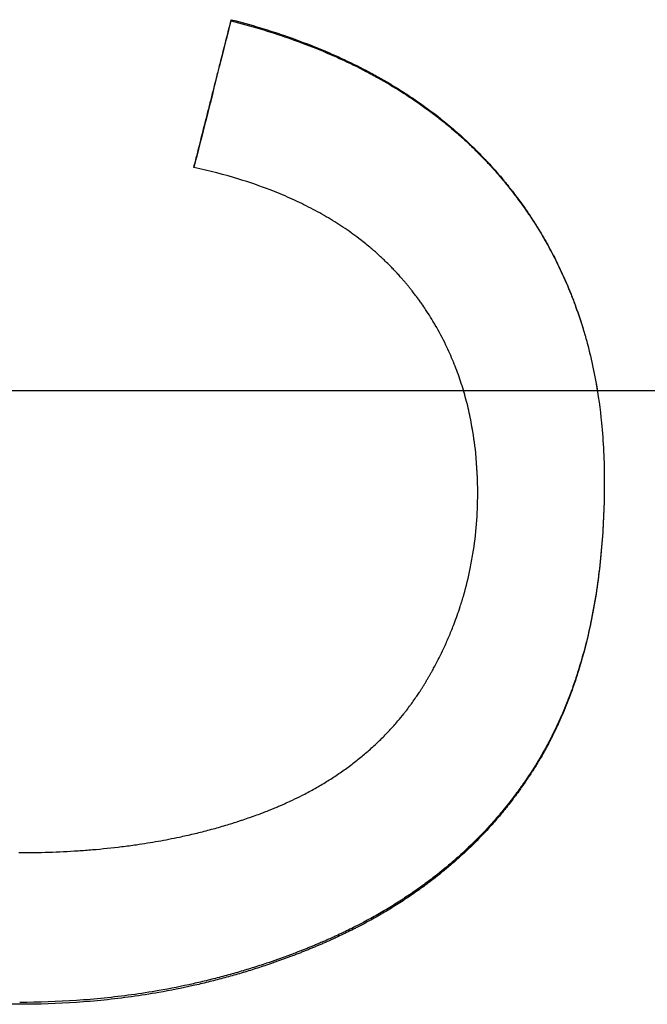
# Model space of a CAD drawing. Extents: x 0 to 29.6, y -3.5 to 3.5.
# Tile 7 of 10: x 0.872 to 1.142, y -0.264 to 0.16. Entities that reach past the tile are written whole.
import ezdxf

# ---------------------------------------------------------------- set-up
doc = ezdxf.new("R2010")
doc.units = 0
doc.header["$MEASUREMENT"] = 0
doc.linetypes.add('CHAIN', pattern=[0.7087, 0.4724, -0.0591, 0.1181, -0.0591])
doc.layers.get('0').update_dxf_attribs({"linetype": 'CONTINUOUS'})

msp = doc.modelspace()

# ---------------------------------------------------------------- linework, layer by layer
msp.add_line((0.96262, 0.15912), (0.96262, 0.15963))
at = {"linetype": 'CHAIN'}
msp.add_line((-0.045, 0), (29.57256, 0), dxfattribs=at)
for points, knots in [([(0.94652, 0.09602), (0.94697, 0.09779), (0.94742, 0.09956), (0.94787, 0.10132), (0.94831, 0.10309), (0.94876, 0.10486), (0.94921, 0.10663), (0.94988, 0.10928), (0.95055, 0.11193), (0.95122, 0.11458), (0.95144, 0.11546), (0.95167, 0.11635), (0.95189, 0.11723), (0.95234, 0.119), (0.95278, 0.12076), (0.95323, 0.12253), (0.95346, 0.12341), (0.95368, 0.1243), (0.9539, 0.12518), (0.95435, 0.12695), (0.9548, 0.12871), (0.95524, 0.13048), (0.95547, 0.13136), (0.95569, 0.13225), (0.95591, 0.13313), (0.95636, 0.1349), (0.95681, 0.13666), (0.95726, 0.13843), (0.95748, 0.13931), (0.9577, 0.1402), (0.95793, 0.14108), (0.9586, 0.14373), (0.95927, 0.14638), (0.95994, 0.14903), (0.96083, 0.15256), (0.96173, 0.1561), (0.96262, 0.15963)], [0, 0, 0, 0, 0.0138985, 0.0138985, 0.0138985, 0.0277971, 0.0277971, 0.0277971, 0.0486448, 0.0486448, 0.0486448, 0.0555941, 0.0555941, 0.0555941, 0.0694926, 0.0694926, 0.0694926, 0.0764419, 0.0764419, 0.0764419, 0.0903404, 0.0903404, 0.0903404, 0.0972897, 0.0972897, 0.0972897, 0.1111882, 0.1111882, 0.1111882, 0.1181375, 0.1181375, 0.1181375, 0.1389853, 0.1389853, 0.1389853, 0.1667823, 0.1667823, 0.1667823, 0.1667823]), ([(0.96262, 0.15963), (0.9711, 0.15745), (0.97924, 0.155), (0.98706, 0.15227), (0.99298, 0.1502), (0.99871, 0.14798), (1.00426, 0.14559), (1.00614, 0.14478), (1.008, 0.14396), (1.00983, 0.14311), (1.01351, 0.14142), (1.0171, 0.13966), (1.0206, 0.13782), (1.02235, 0.1369), (1.02408, 0.13596), (1.02579, 0.13501), (1.02921, 0.1331), (1.03254, 0.13111), (1.03579, 0.12906), (1.03741, 0.12803), (1.03901, 0.12698), (1.04059, 0.12592), (1.04375, 0.12379), (1.04682, 0.12158), (1.04981, 0.11931), (1.05131, 0.11817), (1.05278, 0.11701), (1.05423, 0.11584), (1.05641, 0.11407), (1.05853, 0.11227), (1.06061, 0.11042), (1.06269, 0.10858), (1.06472, 0.10669), (1.06671, 0.10476), (1.06737, 0.10412), (1.06802, 0.10347), (1.06867, 0.10282), (1.06965, 0.10185), (1.07061, 0.10086), (1.07156, 0.09986), (1.07188, 0.09953), (1.0722, 0.09919), (1.07251, 0.09886), (1.07314, 0.09819), (1.07376, 0.09751), (1.07438, 0.09683), (1.07469, 0.09649), (1.075, 0.09615), (1.0753, 0.09581), (1.07592, 0.09513), (1.07652, 0.09444), (1.07712, 0.09375), (1.07743, 0.0934), (1.07773, 0.09305), (1.07802, 0.0927), (1.07862, 0.09201), (1.07921, 0.0913), (1.0798, 0.0906), (1.08009, 0.09024), (1.08038, 0.08989), (1.08067, 0.08953), (1.08111, 0.089), (1.08154, 0.08846), (1.08197, 0.08793), (1.08211, 0.08775), (1.08225, 0.08757), (1.0824, 0.08739), (1.08268, 0.08703), (1.08296, 0.08667), (1.08325, 0.0863), (1.08339, 0.08612), (1.08353, 0.08594), (1.08367, 0.08576), (1.08409, 0.08522), (1.0845, 0.08467), (1.08492, 0.08412), (1.08519, 0.08376), (1.08547, 0.08339), (1.08574, 0.08303), (1.08656, 0.08193), (1.08736, 0.08082), (1.08816, 0.0797), (1.08868, 0.07896), (1.08921, 0.07821), (1.08972, 0.07746), (1.09075, 0.07596), (1.09176, 0.07445), (1.09274, 0.07292), (1.09324, 0.07216), (1.09372, 0.07139), (1.0942, 0.07062), (1.09516, 0.06908), (1.0961, 0.06752), (1.09701, 0.06595), (1.09747, 0.06517), (1.09792, 0.06438), (1.09836, 0.06359), (1.0997, 0.06122), (1.10098, 0.05882), (1.1022, 0.05639), (1.10302, 0.05476), (1.10381, 0.05313), (1.10458, 0.05148), (1.10612, 0.04818), (1.10756, 0.04483), (1.10891, 0.04143), (1.10959, 0.03972), (1.11024, 0.03801), (1.11086, 0.03628), (1.11212, 0.03282), (1.11328, 0.02931), (1.11434, 0.02574), (1.11487, 0.02396), (1.11538, 0.02216), (1.11586, 0.02035), (1.11683, 0.01673), (1.1177, 0.01305), (1.11848, 0.00933), (1.11887, 0.00746), (1.11923, 0.00559), (1.11957, 0.00369), (1.12061, -0.00208), (1.12143, -0.00797), (1.12203, -0.01399), (1.12283, -0.02209), (1.12323, -0.03041), (1.12323, -0.03896)], [0, 0, 0, 0, 0.162343, 0.162343, 0.162343, 0.285182, 0.285182, 0.285182, 0.326848, 0.326848, 0.326848, 0.410182, 0.410182, 0.410182, 0.451848, 0.451848, 0.451848, 0.535182, 0.535182, 0.535182, 0.576848, 0.576848, 0.576848, 0.660182, 0.660182, 0.660182, 0.701848, 0.701848, 0.701848, 0.764348, 0.764348, 0.764348, 0.826848, 0.826848, 0.826848, 0.847682, 0.847682, 0.847682, 0.878932, 0.878932, 0.878932, 0.889348, 0.889348, 0.889348, 0.910182, 0.910182, 0.910182, 0.920598, 0.920598, 0.920598, 0.941432, 0.941432, 0.941432, 0.951848, 0.951848, 0.951848, 0.972682, 0.972682, 0.972682, 0.983098, 0.983098, 0.983098, 0.998723, 0.998723, 0.998723, 1.003932, 1.003932, 1.003932, 1.014348, 1.014348, 1.014348, 1.019557, 1.019557, 1.019557, 1.035182, 1.035182, 1.035182, 1.045598, 1.045598, 1.045598, 1.076848, 1.076848, 1.076848, 1.097682, 1.097682, 1.097682, 1.139348, 1.139348, 1.139348, 1.160182, 1.160182, 1.160182, 1.201848, 1.201848, 1.201848, 1.222682, 1.222682, 1.222682, 1.285182, 1.285182, 1.285182, 1.326848, 1.326848, 1.326848, 1.410182, 1.410182, 1.410182, 1.451848, 1.451848, 1.451848, 1.535182, 1.535182, 1.535182, 1.576848, 1.576848, 1.576848, 1.660182, 1.660182, 1.660182, 1.701848, 1.701848, 1.701848, 1.82901, 1.82901, 1.82901, 2, 2, 2, 2]), ([(0.96262, 0.15912), (0.9711, 0.15695), (0.97924, 0.15451), (0.98706, 0.15179), (0.99298, 0.14973), (0.99871, 0.14751), (1.00426, 0.14513), (1.00614, 0.14433), (1.008, 0.1435), (1.00983, 0.14266), (1.01351, 0.14097), (1.0171, 0.13922), (1.0206, 0.13738), (1.02235, 0.13647), (1.02408, 0.13553), (1.02579, 0.13458), (1.02921, 0.13268), (1.03254, 0.1307), (1.03579, 0.12865), (1.03741, 0.12762), (1.03901, 0.12658), (1.04059, 0.12552), (1.04375, 0.1234), (1.04682, 0.1212), (1.04981, 0.11893), (1.05131, 0.11779), (1.05278, 0.11664), (1.05423, 0.11547), (1.05641, 0.11371), (1.05853, 0.11191), (1.06061, 0.11007), (1.06131, 0.10946), (1.06199, 0.10884), (1.06268, 0.10822), (1.06404, 0.10698), (1.06538, 0.10571), (1.06671, 0.10443), (1.06737, 0.10379), (1.06802, 0.10315), (1.06867, 0.1025), (1.06965, 0.10152), (1.07061, 0.10054), (1.07156, 0.09954), (1.07188, 0.09921), (1.0722, 0.09888), (1.07251, 0.09855), (1.07314, 0.09788), (1.07376, 0.09721), (1.07438, 0.09653), (1.07469, 0.09619), (1.075, 0.09585), (1.0753, 0.09551), (1.07592, 0.09483), (1.07652, 0.09414), (1.07712, 0.09345), (1.07743, 0.09311), (1.07773, 0.09276), (1.07802, 0.09241), (1.07847, 0.09189), (1.07892, 0.09137), (1.07936, 0.09084), (1.0795, 0.09066), (1.07965, 0.09049), (1.0798, 0.09031), (1.08009, 0.08996), (1.08038, 0.08961), (1.08067, 0.08925), (1.08082, 0.08907), (1.08096, 0.0889), (1.08111, 0.08872), (1.08139, 0.08836), (1.08168, 0.08801), (1.08197, 0.08765), (1.08211, 0.08747), (1.08225, 0.08729), (1.0824, 0.08711), (1.08268, 0.08675), (1.08296, 0.08639), (1.08325, 0.08603), (1.08339, 0.08585), (1.08353, 0.08567), (1.08367, 0.08549), (1.08409, 0.08495), (1.0845, 0.0844), (1.08492, 0.08386), (1.08519, 0.08349), (1.08547, 0.08313), (1.08574, 0.08276), (1.08656, 0.08167), (1.08736, 0.08056), (1.08816, 0.07945), (1.08868, 0.07871), (1.08921, 0.07797), (1.08972, 0.07722), (1.09075, 0.07572), (1.09176, 0.07421), (1.09274, 0.07269), (1.09324, 0.07193), (1.09372, 0.07116), (1.0942, 0.0704), (1.09516, 0.06886), (1.0961, 0.06731), (1.09701, 0.06575), (1.09747, 0.06497), (1.09792, 0.06418), (1.09836, 0.06339), (1.0997, 0.06103), (1.10098, 0.05863), (1.1022, 0.05621), (1.10302, 0.05459), (1.10381, 0.05296), (1.10458, 0.05132), (1.10612, 0.04803), (1.10756, 0.04469), (1.10891, 0.0413), (1.10959, 0.0396), (1.11024, 0.03789), (1.11086, 0.03616), (1.11212, 0.03272), (1.11328, 0.02921), (1.11434, 0.02566), (1.11487, 0.02388), (1.11538, 0.02209), (1.11586, 0.02029), (1.11683, 0.01668), (1.1177, 0.01301), (1.11848, 0.0093), (1.11887, 0.00744), (1.11923, 0.00557), (1.11957, 0.00368), (1.11979, 0.00246), (1.12, 0.00123), (1.12021, 0)], [0, 0, 0, 0, 0.162343, 0.162343, 0.162343, 0.285182, 0.285182, 0.285182, 0.326848, 0.326848, 0.326848, 0.410182, 0.410182, 0.410182, 0.451848, 0.451848, 0.451848, 0.535182, 0.535182, 0.535182, 0.576848, 0.576848, 0.576848, 0.660182, 0.660182, 0.660182, 0.701848, 0.701848, 0.701848, 0.764348, 0.764348, 0.764348, 0.785182, 0.785182, 0.785182, 0.826848, 0.826848, 0.826848, 0.847682, 0.847682, 0.847682, 0.878932, 0.878932, 0.878932, 0.889348, 0.889348, 0.889348, 0.910182, 0.910182, 0.910182, 0.920598, 0.920598, 0.920598, 0.941432, 0.941432, 0.941432, 0.951848, 0.951848, 0.951848, 0.967473, 0.967473, 0.967473, 0.972682, 0.972682, 0.972682, 0.983098, 0.983098, 0.983098, 0.988307, 0.988307, 0.988307, 0.998723, 0.998723, 0.998723, 1.003932, 1.003932, 1.003932, 1.014348, 1.014348, 1.014348, 1.019557, 1.019557, 1.019557, 1.035182, 1.035182, 1.035182, 1.045598, 1.045598, 1.045598, 1.076848, 1.076848, 1.076848, 1.097682, 1.097682, 1.097682, 1.139348, 1.139348, 1.139348, 1.160182, 1.160182, 1.160182, 1.201848, 1.201848, 1.201848, 1.222682, 1.222682, 1.222682, 1.285182, 1.285182, 1.285182, 1.326848, 1.326848, 1.326848, 1.410182, 1.410182, 1.410182, 1.451848, 1.451848, 1.451848, 1.535182, 1.535182, 1.535182, 1.576848, 1.576848, 1.576848, 1.660182, 1.660182, 1.660182, 1.701848, 1.701848, 1.701848, 1.728858, 1.728858, 1.728858, 1.728858]), ([(1.06872, -0.04445), (1.06872, -0.03852), (1.06843, -0.03273), (1.06787, -0.0271), (1.06744, -0.02288), (1.06685, -0.01874), (1.06611, -0.01469), (1.06586, -0.01334), (1.06559, -0.012), (1.0653, -0.01067), (1.06474, -0.00801), (1.0641, -0.00538), (1.06338, -0.0028), (1.06303, -0.0015), (1.06265, -0.00022), (1.06226, 0.00105), (1.06148, 0.0036), (1.06063, 0.00611), (1.0597, 0.00858), (1.05924, 0.00982), (1.05876, 0.01105), (1.05826, 0.01226), (1.05727, 0.0147), (1.0562, 0.01709), (1.05506, 0.01945), (1.05364, 0.0224), (1.0521, 0.02529), (1.05046, 0.02811), (1.05013, 0.02868), (1.0498, 0.02924), (1.04946, 0.0298), (1.04878, 0.03093), (1.04809, 0.03204), (1.04738, 0.03314), (1.04702, 0.03369), (1.04666, 0.03424), (1.0463, 0.03479), (1.04575, 0.03561), (1.04519, 0.03642), (1.04463, 0.03723), (1.04444, 0.0375), (1.04425, 0.03777), (1.04406, 0.03804), (1.04348, 0.03884), (1.0429, 0.03964), (1.04231, 0.04044), (1.04191, 0.04097), (1.04151, 0.04149), (1.04111, 0.04202), (1.0409, 0.04228), (1.0407, 0.04254), (1.0405, 0.04281), (1.04019, 0.0432), (1.03988, 0.04359), (1.03957, 0.04398), (1.03926, 0.04437), (1.03894, 0.04475), (1.03862, 0.04514), (1.03831, 0.04553), (1.03799, 0.04591), (1.03767, 0.0463), (1.03735, 0.04668), (1.03702, 0.04706), (1.03669, 0.04744), (1.03659, 0.04757), (1.03648, 0.0477), (1.03637, 0.04782), (1.03604, 0.0482), (1.03571, 0.04858), (1.03537, 0.04895), (1.03515, 0.0492), (1.03493, 0.04945), (1.03471, 0.0497), (1.03426, 0.05019), (1.0338, 0.05069), (1.03335, 0.05117), (1.03312, 0.05142), (1.03289, 0.05166), (1.03266, 0.05191), (1.0322, 0.05239), (1.03173, 0.05287), (1.03126, 0.05335), (1.03102, 0.05359), (1.03079, 0.05383), (1.03055, 0.05407), (1.02984, 0.05478), (1.02912, 0.05549), (1.02839, 0.05618), (1.0279, 0.05665), (1.02741, 0.05711), (1.02691, 0.05757), (1.02592, 0.05848), (1.02491, 0.05939), (1.02388, 0.06028), (1.02337, 0.06072), (1.02285, 0.06116), (1.02233, 0.0616), (1.02076, 0.06291), (1.01915, 0.06419), (1.01751, 0.06544), (1.01641, 0.06628), (1.0153, 0.0671), (1.01417, 0.0679), (1.0119, 0.06951), (1.00957, 0.07107), (1.00717, 0.07257), (1.00597, 0.07332), (1.00475, 0.07406), (1.00351, 0.07478), (1.00104, 0.07623), (0.9985, 0.07762), (0.99589, 0.07896), (0.99459, 0.07963), (0.99327, 0.08028), (0.99193, 0.08092), (0.98925, 0.08221), (0.9865, 0.08343), (0.98368, 0.0846), (0.98227, 0.08519), (0.98084, 0.08576), (0.9794, 0.08632), (0.97507, 0.08799), (0.97058, 0.08955), (0.96593, 0.09097), (0.95974, 0.09288), (0.95327, 0.09456), (0.94652, 0.09602)], [0, 0, 0, 0, 0.166667, 0.166667, 0.166667, 0.291667, 0.291667, 0.291667, 0.333333, 0.333333, 0.333333, 0.416667, 0.416667, 0.416667, 0.458333, 0.458333, 0.458333, 0.541667, 0.541667, 0.541667, 0.583333, 0.583333, 0.583333, 0.666667, 0.666667, 0.666667, 0.770833, 0.770833, 0.770833, 0.791667, 0.791667, 0.791667, 0.833333, 0.833333, 0.833333, 0.854167, 0.854167, 0.854167, 0.885417, 0.885417, 0.885417, 0.895833, 0.895833, 0.895833, 0.927083, 0.927083, 0.927083, 0.947917, 0.947917, 0.947917, 0.958333, 0.958333, 0.958333, 0.973958, 0.973958, 0.973958, 0.989583, 0.989583, 0.989583, 1.005208, 1.005208, 1.005208, 1.020833, 1.020833, 1.020833, 1.026042, 1.026042, 1.026042, 1.041667, 1.041667, 1.041667, 1.052083, 1.052083, 1.052083, 1.072917, 1.072917, 1.072917, 1.083333, 1.083333, 1.083333, 1.104167, 1.104167, 1.104167, 1.114583, 1.114583, 1.114583, 1.145833, 1.145833, 1.145833, 1.166667, 1.166667, 1.166667, 1.208333, 1.208333, 1.208333, 1.229167, 1.229167, 1.229167, 1.291667, 1.291667, 1.291667, 1.333333, 1.333333, 1.333333, 1.416667, 1.416667, 1.416667, 1.458333, 1.458333, 1.458333, 1.541667, 1.541667, 1.541667, 1.583333, 1.583333, 1.583333, 1.666667, 1.666667, 1.666667, 1.708333, 1.708333, 1.708333, 1.833333, 1.833333, 1.833333, 2, 2, 2, 2]), ([(1.06872, -0.04431), (1.06872, -0.03839), (1.06843, -0.03263), (1.06787, -0.02702), (1.06744, -0.02281), (1.06685, -0.01868), (1.06611, -0.01465), (1.06586, -0.0133), (1.06559, -0.01196), (1.0653, -0.01064), (1.06474, -0.00798), (1.0641, -0.00537), (1.06338, -0.00279), (1.06313, -0.00185), (1.06286, -0.00092), (1.06258, 0)], [0, 0, 0, 0, 0.1666667, 0.1666667, 0.1666667, 0.2916667, 0.2916667, 0.2916667, 0.3333333, 0.3333333, 0.3333333, 0.4166667, 0.4166667, 0.4166667, 0.4468698, 0.4468698, 0.4468698, 0.4468698]), ([(0.87152, -0.26439), (0.86278, -0.26439), (0.85422, -0.26409), (0.84586, -0.26351), (0.83945, -0.26306), (0.83316, -0.26244), (0.82698, -0.26165), (0.82484, -0.26138), (0.8227, -0.26108), (0.82058, -0.26077), (0.81634, -0.26013), (0.81216, -0.25942), (0.80803, -0.25862), (0.80597, -0.25822), (0.80391, -0.2578), (0.80188, -0.25736), (0.79769, -0.25645), (0.79355, -0.25546), (0.78947, -0.25438), (0.78738, -0.25382), (0.7853, -0.25324), (0.78323, -0.25264), (0.78014, -0.25173), (0.77707, -0.25078), (0.77405, -0.24977), (0.77102, -0.24876), (0.76803, -0.2477), (0.76507, -0.24658), (0.76408, -0.24621), (0.7631, -0.24584), (0.76212, -0.24545), (0.76063, -0.24487), (0.75915, -0.24428), (0.75768, -0.24367), (0.75718, -0.24346), (0.75667, -0.24325), (0.75617, -0.24304), (0.75517, -0.24261), (0.75417, -0.24218), (0.75317, -0.24174), (0.75267, -0.24153), (0.75217, -0.24131), (0.75168, -0.24108), (0.75069, -0.24064), (0.7497, -0.24019), (0.74872, -0.23974), (0.74822, -0.23951), (0.74773, -0.23928), (0.74724, -0.23905), (0.74651, -0.2387), (0.74578, -0.23835), (0.74505, -0.238), (0.74432, -0.23764), (0.74359, -0.23729), (0.74287, -0.23693), (0.74214, -0.23657), (0.74142, -0.2362), (0.7407, -0.23583), (0.74046, -0.23571), (0.74022, -0.23559), (0.73998, -0.23546), (0.7395, -0.23522), (0.73902, -0.23497), (0.73855, -0.23472), (0.73831, -0.2346), (0.73807, -0.23447), (0.73783, -0.23435), (0.73712, -0.23397), (0.73642, -0.23359), (0.73571, -0.23321), (0.73524, -0.23295), (0.73477, -0.2327), (0.73431, -0.23244), (0.73291, -0.23167), (0.73152, -0.23089), (0.73014, -0.23009), (0.72923, -0.22956), (0.72832, -0.22902), (0.72742, -0.22848), (0.72557, -0.22738), (0.72375, -0.22625), (0.72195, -0.2251), (0.72104, -0.22451), (0.72013, -0.22392), (0.71922, -0.22332), (0.71742, -0.22213), (0.71564, -0.22091), (0.71388, -0.21967), (0.713, -0.21905), (0.71213, -0.21842), (0.71127, -0.21779), (0.70867, -0.21589), (0.70614, -0.21394), (0.70366, -0.21193), (0.70201, -0.2106), (0.70039, -0.20924), (0.69879, -0.20786), (0.69553, -0.20505), (0.69238, -0.20213), (0.68933, -0.19913), (0.68778, -0.1976), (0.68626, -0.19604), (0.68476, -0.19446), (0.68252, -0.19209), (0.68034, -0.18966), (0.67823, -0.18717), (0.67752, -0.18635), (0.67682, -0.18551), (0.67613, -0.18467), (0.67475, -0.18299), (0.6734, -0.18128), (0.67207, -0.17955), (0.67141, -0.17869), (0.67075, -0.17781), (0.6701, -0.17694), (0.6688, -0.17518), (0.66753, -0.1734), (0.66629, -0.1716), (0.66567, -0.1707), (0.66506, -0.16979), (0.66445, -0.16887), (0.66354, -0.1675), (0.66264, -0.16612), (0.66177, -0.16472), (0.66147, -0.16425), (0.66118, -0.16378), (0.66089, -0.16331), (0.66046, -0.16261), (0.66003, -0.1619), (0.6596, -0.16119), (0.65946, -0.16095), (0.65932, -0.16072), (0.65918, -0.16048), (0.65889, -0.16), (0.65861, -0.15952), (0.65833, -0.15905), (0.65819, -0.15881), (0.65806, -0.15857), (0.65792, -0.15833), (0.65764, -0.15785), (0.65736, -0.15736), (0.65709, -0.15688), (0.65695, -0.15664), (0.65682, -0.1564), (0.65668, -0.15615), (0.65641, -0.15567), (0.65614, -0.15518), (0.65587, -0.15469), (0.65574, -0.15445), (0.6556, -0.1542), (0.65547, -0.15396), (0.6552, -0.15347), (0.65494, -0.15298), (0.65467, -0.15249), (0.65454, -0.15224), (0.65441, -0.152), (0.65428, -0.15175), (0.65402, -0.15126), (0.65376, -0.15077), (0.6535, -0.15028), (0.65337, -0.15003), (0.65325, -0.14978), (0.65312, -0.14954), (0.65274, -0.1488), (0.65236, -0.14805), (0.65198, -0.14731), (0.65173, -0.14682), (0.65148, -0.14632), (0.65124, -0.14582), (0.65074, -0.14483), (0.65026, -0.14383), (0.64978, -0.14283), (0.64954, -0.14233), (0.64931, -0.14183), (0.64907, -0.14133), (0.64837, -0.13984), (0.64769, -0.13834), (0.64702, -0.13684), (0.64658, -0.13584), (0.64614, -0.13484), (0.64572, -0.13384), (0.64486, -0.13183), (0.64403, -0.12981), (0.64323, -0.12778), (0.64284, -0.12677), (0.64244, -0.12575), (0.64206, -0.12473), (0.64129, -0.12269), (0.64055, -0.12064), (0.63984, -0.11858), (0.63948, -0.11755), (0.63914, -0.11651), (0.6388, -0.11548), (0.63811, -0.11341), (0.63746, -0.11132), (0.63684, -0.10923), (0.63652, -0.10818), (0.63622, -0.10713), (0.63592, -0.10608), (0.63466, -0.1016), (0.63352, -0.09708), (0.63252, -0.0925), (0.63175, -0.089), (0.63106, -0.08548), (0.63045, -0.08192), (0.62922, -0.07481), (0.6283, -0.06758), (0.62769, -0.06024), (0.62708, -0.0529), (0.62677, -0.04544), (0.62677, -0.03786)], [0, 0, 0, 0, 0.174978, 0.174978, 0.174978, 0.309062, 0.309062, 0.309062, 0.355658, 0.355658, 0.355658, 0.448848, 0.448848, 0.448848, 0.495444, 0.495444, 0.495444, 0.591349, 0.591349, 0.591349, 0.640659, 0.640659, 0.640659, 0.714625, 0.714625, 0.714625, 0.78859, 0.78859, 0.78859, 0.813245, 0.813245, 0.813245, 0.850761, 0.850761, 0.850761, 0.863622, 0.863622, 0.863622, 0.889345, 0.889345, 0.889345, 0.902206, 0.902206, 0.902206, 0.927929, 0.927929, 0.927929, 0.94079, 0.94079, 0.94079, 0.960082, 0.960082, 0.960082, 0.979374, 0.979374, 0.979374, 0.998665, 0.998665, 0.998665, 1.005096, 1.005096, 1.005096, 1.017957, 1.017957, 1.017957, 1.024388, 1.024388, 1.024388, 1.04368, 1.04368, 1.04368, 1.056541, 1.056541, 1.056541, 1.095125, 1.095125, 1.095125, 1.120847, 1.120847, 1.120847, 1.173374, 1.173374, 1.173374, 1.200178, 1.200178, 1.200178, 1.253787, 1.253787, 1.253787, 1.280591, 1.280591, 1.280591, 1.361005, 1.361005, 1.361005, 1.414613, 1.414613, 1.414613, 1.523863, 1.523863, 1.523863, 1.579503, 1.579503, 1.579503, 1.662964, 1.662964, 1.662964, 1.690784, 1.690784, 1.690784, 1.746425, 1.746425, 1.746425, 1.774245, 1.774245, 1.774245, 1.829849, 1.829849, 1.829849, 1.857632, 1.857632, 1.857632, 1.899307, 1.899307, 1.899307, 1.913198, 1.913198, 1.913198, 1.934036, 1.934036, 1.934036, 1.940982, 1.940982, 1.940982, 1.954873, 1.954873, 1.954873, 1.961819, 1.961819, 1.961819, 1.975711, 1.975711, 1.975711, 1.982656, 1.982656, 1.982656, 1.996548, 1.996548, 1.996548, 2.003494, 2.003494, 2.003494, 2.017386, 2.017386, 2.017386, 2.024331, 2.024331, 2.024331, 2.038223, 2.038223, 2.038223, 2.045169, 2.045169, 2.045169, 2.066006, 2.066006, 2.066006, 2.079898, 2.079898, 2.079898, 2.107681, 2.107681, 2.107681, 2.121573, 2.121573, 2.121573, 2.162897, 2.162897, 2.162897, 2.190329, 2.190329, 2.190329, 2.245194, 2.245194, 2.245194, 2.272626, 2.272626, 2.272626, 2.327491, 2.327491, 2.327491, 2.354923, 2.354923, 2.354923, 2.409788, 2.409788, 2.409788, 2.437221, 2.437221, 2.437221, 2.553878, 2.553878, 2.553878, 2.643102, 2.643102, 2.643102, 2.821551, 2.821551, 2.821551, 3, 3, 3, 3]), ([(1.12323, -0.03896), (1.12323, -0.04764), (1.12293, -0.05604), (1.12233, -0.06417), (1.12169, -0.07274), (1.12073, -0.08101), (1.11943, -0.08897), (1.11875, -0.09313), (1.11798, -0.09721), (1.11712, -0.10121), (1.11579, -0.10741), (1.11424, -0.1134), (1.11247, -0.1192), (1.11184, -0.12125), (1.11119, -0.12328), (1.1105, -0.12528), (1.10948, -0.12829), (1.1084, -0.13124), (1.10725, -0.13413), (1.10687, -0.13509), (1.10648, -0.13605), (1.10609, -0.137), (1.1053, -0.1389), (1.10448, -0.14078), (1.10363, -0.14264), (1.10321, -0.14356), (1.10278, -0.14448), (1.10234, -0.1454), (1.10167, -0.14681), (1.10098, -0.1482), (1.10028, -0.14958), (1.10003, -0.15006), (1.09978, -0.15055), (1.09953, -0.15103), (1.09903, -0.15199), (1.09852, -0.15294), (1.098, -0.15389), (1.09774, -0.15436), (1.09748, -0.15483), (1.09721, -0.1553), (1.09669, -0.15624), (1.09615, -0.15717), (1.09561, -0.15809), (1.09534, -0.15855), (1.09506, -0.15902), (1.09479, -0.15947), (1.09438, -0.16016), (1.09396, -0.16084), (1.09354, -0.16152), (1.0934, -0.16175), (1.09325, -0.16198), (1.09311, -0.1622), (1.09283, -0.16265), (1.09254, -0.1631), (1.09226, -0.16355), (1.09211, -0.16377), (1.09197, -0.164), (1.09182, -0.16422), (1.09153, -0.16467), (1.09124, -0.16511), (1.09095, -0.16555), (1.0908, -0.16577), (1.09066, -0.16599), (1.09051, -0.16621), (1.09021, -0.16666), (1.08992, -0.16709), (1.08962, -0.16753), (1.08947, -0.16775), (1.08932, -0.16797), (1.08917, -0.16819), (1.08872, -0.16884), (1.08827, -0.1695), (1.08781, -0.17014), (1.0875, -0.17058), (1.08719, -0.17101), (1.08689, -0.17144), (1.08627, -0.17229), (1.08564, -0.17315), (1.08501, -0.17399), (1.08469, -0.17442), (1.08438, -0.17484), (1.08406, -0.17526), (1.08342, -0.1761), (1.08277, -0.17694), (1.08212, -0.17777), (1.08179, -0.17818), (1.08146, -0.17859), (1.08113, -0.17901), (1.08012, -0.18027), (1.07909, -0.18152), (1.07804, -0.18275), (1.07734, -0.18358), (1.07662, -0.18441), (1.0759, -0.18523), (1.07446, -0.18687), (1.07299, -0.18848), (1.07149, -0.19007), (1.07074, -0.19086), (1.06998, -0.19165), (1.06921, -0.19243), (1.06692, -0.19478), (1.06455, -0.19707), (1.06212, -0.1993), (1.06049, -0.20079), (1.05884, -0.20225), (1.05716, -0.20369), (1.05465, -0.20584), (1.05207, -0.20792), (1.04943, -0.20996), (1.04856, -0.21062), (1.04769, -0.21129), (1.0468, -0.21194), (1.04504, -0.21325), (1.04324, -0.21454), (1.04142, -0.2158), (1.04051, -0.21644), (1.03959, -0.21706), (1.03866, -0.21768), (1.03681, -0.21892), (1.03492, -0.22014), (1.03301, -0.22133), (1.03206, -0.22193), (1.03109, -0.22252), (1.03012, -0.2231), (1.02818, -0.22427), (1.02621, -0.22541), (1.02421, -0.22653), (1.02322, -0.22709), (1.02221, -0.22765), (1.02119, -0.22819), (1.0197, -0.229), (1.0182, -0.22979), (1.01667, -0.23057), (1.01619, -0.23082), (1.0157, -0.23107), (1.01521, -0.23132), (1.01422, -0.23181), (1.01324, -0.2323), (1.01224, -0.23279), (1.01175, -0.23303), (1.01125, -0.23327), (1.01075, -0.23351), (1.00975, -0.23399), (1.00874, -0.23446), (1.00772, -0.23493), (1.00722, -0.23516), (1.00671, -0.23539), (1.0062, -0.23562), (1.00543, -0.23597), (1.00466, -0.23632), (1.00389, -0.23666), (1.00364, -0.23677), (1.00338, -0.23688), (1.00312, -0.237), (1.0026, -0.23722), (1.00208, -0.23745), (1.00156, -0.23767), (1.0013, -0.23778), (1.00104, -0.23789), (1.00078, -0.238), (1.00026, -0.23823), (0.99974, -0.23845), (0.99922, -0.23867), (0.99895, -0.23878), (0.99869, -0.23889), (0.99843, -0.23899), (0.99791, -0.23921), (0.99738, -0.23943), (0.99686, -0.23964), (0.99659, -0.23975), (0.99633, -0.23986), (0.99607, -0.23996), (0.99554, -0.24018), (0.99502, -0.24039), (0.99449, -0.2406), (0.99423, -0.24071), (0.99397, -0.24081), (0.9937, -0.24091), (0.99317, -0.24112), (0.99265, -0.24133), (0.99212, -0.24154), (0.99186, -0.24164), (0.99159, -0.24174), (0.99133, -0.24185), (0.99053, -0.24215), (0.98974, -0.24246), (0.98895, -0.24276), (0.98842, -0.24296), (0.98789, -0.24316), (0.98735, -0.24335), (0.98629, -0.24375), (0.98523, -0.24414), (0.98416, -0.24452), (0.98363, -0.24471), (0.98309, -0.2449), (0.98256, -0.24509), (0.981, -0.24564), (0.97943, -0.24619), (0.97785, -0.24671), (0.97682, -0.24706), (0.97578, -0.2474), (0.97474, -0.24774), (0.97266, -0.24841), (0.97057, -0.24907), (0.96848, -0.2497), (0.96743, -0.25001), (0.96638, -0.25032), (0.96533, -0.25063), (0.96322, -0.25124), (0.96111, -0.25183), (0.959, -0.25239), (0.95794, -0.25267), (0.95688, -0.25295), (0.95581, -0.25322), (0.95369, -0.25377), (0.95155, -0.25429), (0.94941, -0.25479), (0.94834, -0.25504), (0.94727, -0.25529), (0.94619, -0.25553), (0.94131, -0.25662), (0.93638, -0.2576), (0.93142, -0.25847), (0.92755, -0.25915), (0.92365, -0.25976), (0.91973, -0.2603), (0.91189, -0.26138), (0.90395, -0.2622), (0.89592, -0.26274), (0.88788, -0.26328), (0.87975, -0.26355), (0.87152, -0.26355)], [0.000796, 0.000796, 0.000796, 0.000796, 0.169201, 0.169201, 0.169201, 0.346633, 0.346633, 0.346633, 0.439465, 0.439465, 0.439465, 0.583228, 0.583228, 0.583228, 0.634158, 0.634158, 0.634158, 0.710554, 0.710554, 0.710554, 0.73602, 0.73602, 0.73602, 0.78695, 0.78695, 0.78695, 0.812416, 0.812416, 0.812416, 0.851649, 0.851649, 0.851649, 0.865418, 0.865418, 0.865418, 0.892955, 0.892955, 0.892955, 0.906724, 0.906724, 0.906724, 0.934261, 0.934261, 0.934261, 0.94803, 0.94803, 0.94803, 0.968683, 0.968683, 0.968683, 0.975567, 0.975567, 0.975567, 0.989336, 0.989336, 0.989336, 0.99622, 0.99622, 0.99622, 1.009989, 1.009989, 1.009989, 1.016873, 1.016873, 1.016873, 1.030642, 1.030642, 1.030642, 1.037526, 1.037526, 1.037526, 1.058179, 1.058179, 1.058179, 1.071948, 1.071948, 1.071948, 1.099485, 1.099485, 1.099485, 1.113254, 1.113254, 1.113254, 1.140791, 1.140791, 1.140791, 1.154559, 1.154559, 1.154559, 1.19677, 1.19677, 1.19677, 1.225212, 1.225212, 1.225212, 1.282097, 1.282097, 1.282097, 1.310539, 1.310539, 1.310539, 1.395865, 1.395865, 1.395865, 1.452749, 1.452749, 1.452749, 1.537474, 1.537474, 1.537474, 1.565314, 1.565314, 1.565314, 1.620994, 1.620994, 1.620994, 1.648834, 1.648834, 1.648834, 1.704514, 1.704514, 1.704514, 1.732354, 1.732354, 1.732354, 1.788034, 1.788034, 1.788034, 1.815874, 1.815874, 1.815874, 1.856823, 1.856823, 1.856823, 1.869932, 1.869932, 1.869932, 1.896149, 1.896149, 1.896149, 1.909257, 1.909257, 1.909257, 1.935474, 1.935474, 1.935474, 1.948583, 1.948583, 1.948583, 1.968245, 1.968245, 1.968245, 1.9748, 1.9748, 1.9748, 1.987908, 1.987908, 1.987908, 1.994463, 1.994463, 1.994463, 2.007571, 2.007571, 2.007571, 2.014125, 2.014125, 2.014125, 2.027234, 2.027234, 2.027234, 2.033788, 2.033788, 2.033788, 2.046897, 2.046897, 2.046897, 2.053451, 2.053451, 2.053451, 2.066559, 2.066559, 2.066559, 2.073114, 2.073114, 2.073114, 2.092776, 2.092776, 2.092776, 2.105885, 2.105885, 2.105885, 2.132102, 2.132102, 2.132102, 2.14521, 2.14521, 2.14521, 2.183608, 2.183608, 2.183608, 2.208896, 2.208896, 2.208896, 2.259473, 2.259473, 2.259473, 2.284762, 2.284762, 2.284762, 2.335339, 2.335339, 2.335339, 2.360627, 2.360627, 2.360627, 2.411204, 2.411204, 2.411204, 2.436493, 2.436493, 2.436493, 2.551484, 2.551484, 2.551484, 2.641187, 2.641187, 2.641187, 2.820594, 2.820594, 2.820594, 3, 3, 3, 3]), ([(1.12323, -0.03896), (1.12323, -0.04771), (1.12293, -0.05618), (1.12233, -0.06438), (1.12169, -0.07297), (1.12073, -0.08126), (1.11943, -0.08925), (1.11875, -0.09343), (1.11798, -0.09752), (1.11712, -0.10153), (1.11579, -0.10775), (1.11424, -0.11376), (1.11247, -0.11958), (1.11184, -0.12163), (1.11119, -0.12367), (1.1105, -0.12568), (1.10948, -0.12869), (1.1084, -0.13165), (1.10725, -0.13455), (1.10611, -0.13745), (1.1049, -0.1403), (1.10363, -0.14309), (1.10321, -0.14402), (1.10278, -0.14494), (1.10234, -0.14586), (1.10167, -0.14727), (1.10098, -0.14867), (1.10028, -0.15005), (1.10003, -0.15054), (1.09978, -0.15102), (1.09953, -0.1515), (1.09903, -0.15247), (1.09852, -0.15342), (1.098, -0.15437), (1.09774, -0.15485), (1.09748, -0.15532), (1.09721, -0.15579), (1.09669, -0.15673), (1.09615, -0.15767), (1.09561, -0.15859), (1.09534, -0.15906), (1.09506, -0.15952), (1.09479, -0.15998), (1.09438, -0.16067), (1.09396, -0.16135), (1.09354, -0.16204), (1.09311, -0.16272), (1.09269, -0.16339), (1.09226, -0.16407), (1.09183, -0.16474), (1.09139, -0.16541), (1.09095, -0.16608), (1.0908, -0.1663), (1.09066, -0.16652), (1.09051, -0.16674), (1.09021, -0.16718), (1.08992, -0.16762), (1.08962, -0.16806), (1.08947, -0.16828), (1.08932, -0.1685), (1.08917, -0.16872), (1.08872, -0.16938), (1.08827, -0.17003), (1.08781, -0.17068), (1.0875, -0.17112), (1.08719, -0.17155), (1.08689, -0.17198), (1.08627, -0.17284), (1.08564, -0.1737), (1.08501, -0.17455), (1.08469, -0.17497), (1.08438, -0.17539), (1.08406, -0.17582), (1.08342, -0.17666), (1.08277, -0.1775), (1.08212, -0.17833), (1.08179, -0.17875), (1.08146, -0.17916), (1.08113, -0.17957), (1.08012, -0.18084), (1.07909, -0.18209), (1.07804, -0.18333), (1.07734, -0.18416), (1.07662, -0.18499), (1.0759, -0.18581), (1.07446, -0.18746), (1.07299, -0.18908), (1.07149, -0.19067), (1.07074, -0.19147), (1.06998, -0.19226), (1.06921, -0.19304), (1.06692, -0.1954), (1.06455, -0.19769), (1.06212, -0.19993), (1.06049, -0.20143), (1.05884, -0.2029), (1.05716, -0.20434), (1.05465, -0.20649), (1.05207, -0.20858), (1.04943, -0.21062), (1.04856, -0.21129), (1.04769, -0.21196), (1.0468, -0.21261), (1.04504, -0.21393), (1.04324, -0.21522), (1.04142, -0.21649), (1.04051, -0.21712), (1.03959, -0.21775), (1.03866, -0.21837), (1.03681, -0.21962), (1.03492, -0.22084), (1.03301, -0.22203), (1.03206, -0.22263), (1.03109, -0.22322), (1.03012, -0.22381), (1.02818, -0.22498), (1.02621, -0.22613), (1.02421, -0.22725), (1.02322, -0.22781), (1.02221, -0.22837), (1.02119, -0.22892), (1.0197, -0.22973), (1.0182, -0.23052), (1.01667, -0.2313), (1.01619, -0.23156), (1.0157, -0.2318), (1.01521, -0.23205), (1.01422, -0.23255), (1.01324, -0.23304), (1.01224, -0.23352), (1.01175, -0.23377), (1.01125, -0.23401), (1.01075, -0.23425), (1.00975, -0.23473), (1.00874, -0.2352), (1.00772, -0.23567), (1.00722, -0.23591), (1.00671, -0.23614), (1.0062, -0.23637), (1.00543, -0.23672), (1.00466, -0.23706), (1.00389, -0.23741), (1.00364, -0.23752), (1.00338, -0.23763), (1.00312, -0.23775), (1.0026, -0.23797), (1.00208, -0.2382), (1.00156, -0.23842), (1.0013, -0.23854), (1.00104, -0.23865), (1.00078, -0.23876), (1.00026, -0.23898), (0.99974, -0.2392), (0.99922, -0.23942), (0.99895, -0.23953), (0.99869, -0.23964), (0.99843, -0.23975), (0.99791, -0.23997), (0.99738, -0.24019), (0.99686, -0.2404), (0.99659, -0.24051), (0.99633, -0.24062), (0.99607, -0.24072), (0.99554, -0.24094), (0.99502, -0.24115), (0.99449, -0.24136), (0.99423, -0.24147), (0.99397, -0.24157), (0.9937, -0.24168), (0.99317, -0.24189), (0.99265, -0.2421), (0.99212, -0.2423), (0.99186, -0.24241), (0.99159, -0.24251), (0.99133, -0.24261), (0.99053, -0.24292), (0.98974, -0.24322), (0.98895, -0.24353), (0.98842, -0.24373), (0.98789, -0.24393), (0.98735, -0.24413), (0.98629, -0.24452), (0.98523, -0.24491), (0.98416, -0.2453), (0.98363, -0.24549), (0.98309, -0.24568), (0.98256, -0.24587), (0.981, -0.24642), (0.97943, -0.24697), (0.97785, -0.2475), (0.97682, -0.24784), (0.97578, -0.24819), (0.97474, -0.24853), (0.97266, -0.2492), (0.97057, -0.24986), (0.96848, -0.25049), (0.96743, -0.25081), (0.96638, -0.25112), (0.96533, -0.25142), (0.96322, -0.25203), (0.96111, -0.25262), (0.959, -0.25319), (0.95794, -0.25348), (0.95688, -0.25375), (0.95581, -0.25403), (0.95369, -0.25457), (0.95155, -0.2551), (0.94941, -0.2556), (0.94834, -0.25585), (0.94727, -0.2561), (0.94619, -0.25634), (0.94131, -0.25743), (0.93638, -0.25842), (0.93142, -0.25929), (0.92755, -0.25997), (0.92365, -0.26058), (0.91973, -0.26112), (0.91189, -0.26221), (0.90395, -0.26303), (0.89592, -0.26357), (0.88788, -0.26411), (0.87975, -0.26439), (0.87152, -0.26439)], [0, 0, 0, 0, 0.169201, 0.169201, 0.169201, 0.346633, 0.346633, 0.346633, 0.439465, 0.439465, 0.439465, 0.583228, 0.583228, 0.583228, 0.634158, 0.634158, 0.634158, 0.710554, 0.710554, 0.710554, 0.78695, 0.78695, 0.78695, 0.812416, 0.812416, 0.812416, 0.851649, 0.851649, 0.851649, 0.865418, 0.865418, 0.865418, 0.892955, 0.892955, 0.892955, 0.906724, 0.906724, 0.906724, 0.934261, 0.934261, 0.934261, 0.94803, 0.94803, 0.94803, 0.968683, 0.968683, 0.968683, 0.989336, 0.989336, 0.989336, 1.009989, 1.009989, 1.009989, 1.016873, 1.016873, 1.016873, 1.030642, 1.030642, 1.030642, 1.037526, 1.037526, 1.037526, 1.058179, 1.058179, 1.058179, 1.071948, 1.071948, 1.071948, 1.099485, 1.099485, 1.099485, 1.113254, 1.113254, 1.113254, 1.140791, 1.140791, 1.140791, 1.154559, 1.154559, 1.154559, 1.19677, 1.19677, 1.19677, 1.225212, 1.225212, 1.225212, 1.282097, 1.282097, 1.282097, 1.310539, 1.310539, 1.310539, 1.395865, 1.395865, 1.395865, 1.452749, 1.452749, 1.452749, 1.537474, 1.537474, 1.537474, 1.565314, 1.565314, 1.565314, 1.620994, 1.620994, 1.620994, 1.648834, 1.648834, 1.648834, 1.704514, 1.704514, 1.704514, 1.732354, 1.732354, 1.732354, 1.788034, 1.788034, 1.788034, 1.815874, 1.815874, 1.815874, 1.856823, 1.856823, 1.856823, 1.869932, 1.869932, 1.869932, 1.896149, 1.896149, 1.896149, 1.909257, 1.909257, 1.909257, 1.935474, 1.935474, 1.935474, 1.948583, 1.948583, 1.948583, 1.968245, 1.968245, 1.968245, 1.9748, 1.9748, 1.9748, 1.987908, 1.987908, 1.987908, 1.994463, 1.994463, 1.994463, 2.007571, 2.007571, 2.007571, 2.014125, 2.014125, 2.014125, 2.027234, 2.027234, 2.027234, 2.033788, 2.033788, 2.033788, 2.046897, 2.046897, 2.046897, 2.053451, 2.053451, 2.053451, 2.066559, 2.066559, 2.066559, 2.073114, 2.073114, 2.073114, 2.092776, 2.092776, 2.092776, 2.105885, 2.105885, 2.105885, 2.132102, 2.132102, 2.132102, 2.14521, 2.14521, 2.14521, 2.183608, 2.183608, 2.183608, 2.208896, 2.208896, 2.208896, 2.259473, 2.259473, 2.259473, 2.284762, 2.284762, 2.284762, 2.335339, 2.335339, 2.335339, 2.360627, 2.360627, 2.360627, 2.411204, 2.411204, 2.411204, 2.436493, 2.436493, 2.436493, 2.551484, 2.551484, 2.551484, 2.641187, 2.641187, 2.641187, 2.820594, 2.820594, 2.820594, 3, 3, 3, 3]), ([(0.87116, -0.19908), (0.87553, -0.19908), (0.87985, -0.19901), (0.8841, -0.19887), (0.88836, -0.19873), (0.89256, -0.19853), (0.8967, -0.19825), (0.89877, -0.19811), (0.90082, -0.19796), (0.90286, -0.19779), (0.90711, -0.19743), (0.91129, -0.197), (0.91541, -0.19649), (0.91755, -0.19622), (0.91967, -0.19594), (0.92178, -0.19564), (0.92494, -0.19518), (0.92806, -0.19468), (0.93114, -0.19413), (0.93422, -0.19359), (0.93727, -0.19299), (0.94027, -0.19236), (0.94127, -0.19214), (0.94227, -0.19193), (0.94326, -0.1917), (0.94532, -0.19124), (0.94736, -0.19076), (0.94939, -0.19025), (0.95044, -0.18999), (0.95148, -0.18972), (0.95252, -0.18945), (0.95459, -0.1889), (0.95665, -0.18833), (0.95868, -0.18774), (0.9597, -0.18744), (0.96072, -0.18714), (0.96172, -0.18683), (0.96324, -0.18637), (0.96474, -0.18589), (0.96623, -0.1854), (0.96672, -0.18524), (0.96722, -0.18508), (0.96771, -0.18491), (0.9687, -0.18458), (0.96968, -0.18424), (0.97066, -0.1839), (0.97115, -0.18373), (0.97164, -0.18355), (0.97212, -0.18338), (0.9731, -0.18303), (0.97407, -0.18268), (0.97503, -0.18231), (0.97551, -0.18213), (0.97599, -0.18195), (0.97647, -0.18177), (0.97719, -0.18149), (0.9779, -0.18122), (0.97862, -0.18093), (0.97885, -0.18084), (0.97909, -0.18075), (0.97933, -0.18065), (0.9798, -0.18046), (0.98027, -0.18027), (0.98074, -0.18008), (0.98097, -0.17998), (0.98121, -0.17988), (0.98144, -0.17979), (0.98214, -0.1795), (0.98284, -0.1792), (0.98353, -0.1789), (0.98399, -0.1787), (0.98445, -0.1785), (0.98491, -0.1783), (0.98583, -0.1779), (0.98673, -0.17749), (0.98763, -0.17707), (0.98808, -0.17686), (0.98853, -0.17665), (0.98898, -0.17644), (0.99032, -0.1758), (0.99164, -0.17515), (0.99294, -0.17449), (0.99381, -0.17405), (0.99468, -0.1736), (0.99553, -0.17314), (0.99724, -0.17223), (0.99892, -0.1713), (1.00057, -0.17034), (1.00139, -0.16986), (1.00221, -0.16937), (1.00302, -0.16888), (1.00464, -0.16789), (1.00623, -0.16688), (1.00779, -0.16584), (1.00857, -0.16532), (1.00934, -0.16479), (1.0101, -0.16426), (1.01163, -0.1632), (1.01313, -0.16211), (1.0146, -0.161), (1.01533, -0.16044), (1.01606, -0.15987), (1.01678, -0.1593), (1.01821, -0.15817), (1.01962, -0.157), (1.021, -0.15581), (1.02169, -0.15521), (1.02237, -0.15461), (1.02304, -0.154), (1.02439, -0.15279), (1.0257, -0.15155), (1.02699, -0.15028), (1.02763, -0.14965), (1.02827, -0.14901), (1.0289, -0.14836), (1.03015, -0.14707), (1.03138, -0.14575), (1.03257, -0.1444), (1.03317, -0.14373), (1.03376, -0.14305), (1.03434, -0.14237), (1.03522, -0.14134), (1.03608, -0.1403), (1.03692, -0.13925), (1.0372, -0.13889), (1.03747, -0.13854), (1.03775, -0.13819), (1.0383, -0.13748), (1.03885, -0.13676), (1.03938, -0.13604), (1.03965, -0.13567), (1.03992, -0.13531), (1.04018, -0.13495), (1.04071, -0.13422), (1.04124, -0.13348), (1.04175, -0.13274), (1.04201, -0.13237), (1.04226, -0.132), (1.04252, -0.13162), (1.0429, -0.13106), (1.04327, -0.1305), (1.04365, -0.12993), (1.04377, -0.12974), (1.04389, -0.12955), (1.04402, -0.12936), (1.04426, -0.12898), (1.04451, -0.1286), (1.04475, -0.12821), (1.04487, -0.12802), (1.04499, -0.12783), (1.04511, -0.12763), (1.04535, -0.12725), (1.04559, -0.12686), (1.04582, -0.12647), (1.04594, -0.12628), (1.04606, -0.12608), (1.04618, -0.12589), (1.04641, -0.1255), (1.04665, -0.12511), (1.04688, -0.12472), (1.04699, -0.12452), (1.04711, -0.12433), (1.04722, -0.12413), (1.04745, -0.12374), (1.04768, -0.12335), (1.0479, -0.12295), (1.04802, -0.12276), (1.04813, -0.12256), (1.04824, -0.12236), (1.04846, -0.12197), (1.04869, -0.12158), (1.04891, -0.12118), (1.04902, -0.12098), (1.04912, -0.12079), (1.04923, -0.12059), (1.04956, -0.12), (1.04988, -0.1194), (1.0502, -0.11881), (1.05042, -0.11841), (1.05063, -0.11802), (1.05084, -0.11762), (1.05125, -0.11682), (1.05166, -0.11603), (1.05207, -0.11523), (1.05227, -0.11483), (1.05247, -0.11443), (1.05267, -0.11403), (1.05326, -0.11282), (1.05384, -0.11162), (1.0544, -0.1104), (1.05477, -0.1096), (1.05514, -0.10879), (1.0555, -0.10798), (1.05622, -0.10635), (1.05691, -0.10472), (1.05757, -0.10308), (1.0579, -0.10226), (1.05822, -0.10144), (1.05853, -0.10061), (1.05948, -0.09814), (1.06036, -0.09565), (1.06118, -0.09313), (1.06172, -0.09146), (1.06223, -0.08978), (1.06272, -0.08809), (1.06379, -0.08435), (1.06471, -0.08057), (1.0655, -0.07675), (1.06593, -0.07466), (1.06631, -0.07255), (1.06666, -0.07044), (1.06735, -0.0662), (1.06786, -0.06192), (1.0682, -0.05759), (1.06855, -0.05326), (1.06872, -0.04888), (1.06872, -0.04445)], [0, 0, 0, 0, 0.107397, 0.107397, 0.107397, 0.214794, 0.214794, 0.214794, 0.268492, 0.268492, 0.268492, 0.380317, 0.380317, 0.380317, 0.438443, 0.438443, 0.438443, 0.525633, 0.525633, 0.525633, 0.612823, 0.612823, 0.612823, 0.641886, 0.641886, 0.641886, 0.702199, 0.702199, 0.702199, 0.733449, 0.733449, 0.733449, 0.795949, 0.795949, 0.795949, 0.827199, 0.827199, 0.827199, 0.874074, 0.874074, 0.874074, 0.889699, 0.889699, 0.889699, 0.920949, 0.920949, 0.920949, 0.936574, 0.936574, 0.936574, 0.967824, 0.967824, 0.967824, 0.983449, 0.983449, 0.983449, 1.006887, 1.006887, 1.006887, 1.014699, 1.014699, 1.014699, 1.030324, 1.030324, 1.030324, 1.038137, 1.038137, 1.038137, 1.061574, 1.061574, 1.061574, 1.077199, 1.077199, 1.077199, 1.108449, 1.108449, 1.108449, 1.124074, 1.124074, 1.124074, 1.170949, 1.170949, 1.170949, 1.202199, 1.202199, 1.202199, 1.264699, 1.264699, 1.264699, 1.295949, 1.295949, 1.295949, 1.358449, 1.358449, 1.358449, 1.389699, 1.389699, 1.389699, 1.452199, 1.452199, 1.452199, 1.483449, 1.483449, 1.483449, 1.545949, 1.545949, 1.545949, 1.577199, 1.577199, 1.577199, 1.639699, 1.639699, 1.639699, 1.670949, 1.670949, 1.670949, 1.733449, 1.733449, 1.733449, 1.764699, 1.764699, 1.764699, 1.811574, 1.811574, 1.811574, 1.827199, 1.827199, 1.827199, 1.858449, 1.858449, 1.858449, 1.874074, 1.874074, 1.874074, 1.905324, 1.905324, 1.905324, 1.920949, 1.920949, 1.920949, 1.944387, 1.944387, 1.944387, 1.952199, 1.952199, 1.952199, 1.967824, 1.967824, 1.967824, 1.975637, 1.975637, 1.975637, 1.991262, 1.991262, 1.991262, 1.999074, 1.999074, 1.999074, 2.014699, 2.014699, 2.014699, 2.022512, 2.022512, 2.022512, 2.038137, 2.038137, 2.038137, 2.045949, 2.045949, 2.045949, 2.061574, 2.061574, 2.061574, 2.069387, 2.069387, 2.069387, 2.092824, 2.092824, 2.092824, 2.108449, 2.108449, 2.108449, 2.139699, 2.139699, 2.139699, 2.155324, 2.155324, 2.155324, 2.202199, 2.202199, 2.202199, 2.233449, 2.233449, 2.233449, 2.295949, 2.295949, 2.295949, 2.327199, 2.327199, 2.327199, 2.420949, 2.420949, 2.420949, 2.483449, 2.483449, 2.483449, 2.621624, 2.621624, 2.621624, 2.697299, 2.697299, 2.697299, 2.84865, 2.84865, 2.84865, 3, 3, 3, 3])]:
    msp.add_open_spline(points, degree=3, knots=knots)
msp.add_open_spline([(0.9466, 0.09601), (0.95194, 0.11705), (0.95728, 0.13809), (0.96262, 0.15912)], degree=3)

doc.saveas('drawing.dxf')
